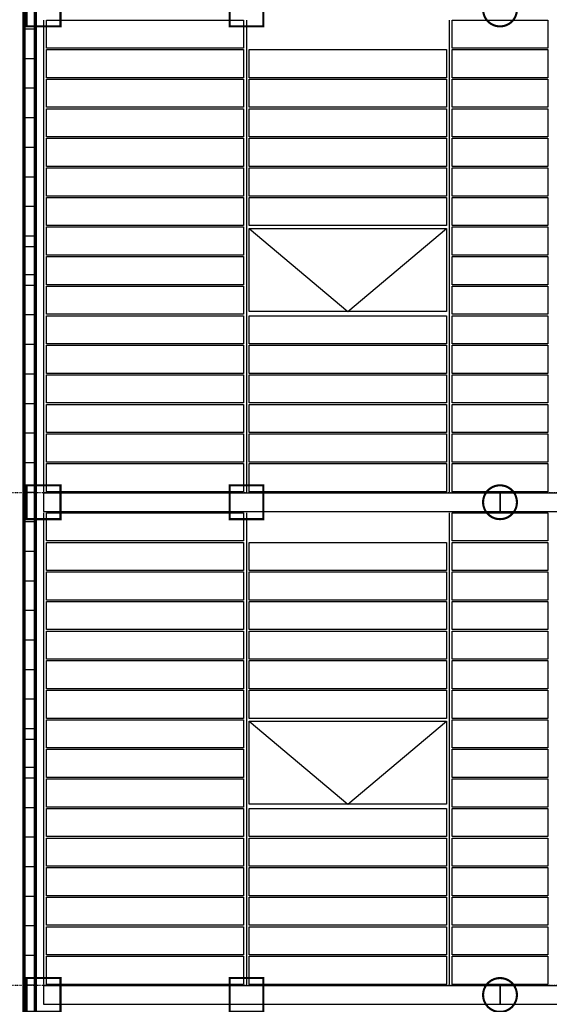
# Model space of a CAD drawing. Header units: millimetres. Extents: x 361 to 67326, y 666 to 56869.
# Tile 116 of 129: x 52649 to 56409, y 27415 to 34409. Entities that reach past the tile are written whole.
import ezdxf

# ---------------------------------------------------------------- set-up
doc = ezdxf.new("R2010")
doc.units = ezdxf.units.MM
doc.linetypes.add('DASHDOT', pattern=[25.4, 12.7, -6.35, 0, -6.35])
for name, color, linetype in [('alu uprof', 3, 'Continuous'), ('beugels', 3, 'Continuous'), ('keramiek', 1, 'Continuous'), ('kozijn', 2, 'Continuous'), ('stramien', 1, 'DASHDOT'), ('vanarris', 253, 'Continuous')]:
    doc.layers.add(name, color=color, linetype=linetype)

# ---------------------------------------------------------------- blocks, each defined once
blk = doc.blocks.new('*U313')
at = {"layer": 'keramiek'}
blk.add_lwpolyline([(-340, -100), (340, -100), (340, 100), (-340, 100)], close=True, dxfattribs=at)
blk = doc.blocks.new('*U314')
at = {"layer": 'alu uprof', "color": 0, "linetype": 'ByBlock', "lineweight": -2, "transparency": 16777216}
for p in [(0, 3150), (0, 2940), (0, 2730), (0, 2520), (0, 2310), (0, 2100), (0, 1890), (0, 1680), (0, 1470), (0, 1260), (0, 1050), (0, 840), (0, 630), (0, 420), (0, 210), (0, 0)]:
    blk.add_blockref('*U313', p, dxfattribs=at)
blk = doc.blocks.new('*U307')
at = {"layer": 'keramiek'}
blk.add_lwpolyline([(-700, -100), (700, -100), (700, 100), (-700, 100)], close=True, dxfattribs=at)
blk = doc.blocks.new('*U308')
at = {"layer": 'keramiek', "color": 0, "linetype": 'ByBlock', "lineweight": -2, "transparency": 16777216}
for p in [(0, 1050), (0, 840), (0, 630), (0, 420), (0, 210), (0, 0)]:
    blk.add_blockref('*U307', p, dxfattribs=at)
blk = doc.blocks.new('*U317')
at = {"layer": 'keramiek'}
blk.add_lwpolyline([(-700, -100), (700, -100), (700, 100), (-700, 100)], close=True, dxfattribs=at)
blk = doc.blocks.new('*U306')
at = {"layer": 'keramiek', "color": 0, "linetype": 'ByBlock', "lineweight": -2, "transparency": 16777216}
for p in [(0, 3150), (0, 2940), (0, 2730), (0, 2520), (0, 2310), (0, 2100), (0, 1890), (0, 1680), (0, 1470), (0, 1260), (0, 1050), (0, 840), (0, 630), (0, 420), (0, 210), (0, 0)]:
    blk.add_blockref('*U317', p, dxfattribs=at)
blk = doc.blocks.new('*U320')
at = {"layer": 'keramiek'}
blk.add_lwpolyline([(-700, -100), (700, -100), (700, 100), (-700, 100)], close=True, dxfattribs=at)
blk = doc.blocks.new('*U321')
at = {"layer": 'keramiek', "color": 0, "linetype": 'ByBlock', "lineweight": -2, "transparency": 16777216}
for p in [(0, 1050), (0, 840), (0, 630), (0, 420), (0, 210), (0, 0)]:
    blk.add_blockref('*U320', p, dxfattribs=at)
blk = doc.blocks.new('*U326')
at = {"layer": 'keramiek'}
blk.add_lwpolyline([(-340, -100), (340, -100), (340, 100), (-340, 100)], close=True, dxfattribs=at)
blk = doc.blocks.new('*U327')
at = {"layer": 'alu uprof', "color": 0, "linetype": 'ByBlock', "lineweight": -2, "transparency": 16777216}
for p in [(0, 3150), (0, 2940), (0, 2730), (0, 2520), (0, 2310), (0, 2100), (0, 1890), (0, 1680), (0, 1470), (0, 1260), (0, 1050), (0, 840), (0, 630), (0, 420), (0, 210), (0, 0)]:
    blk.add_blockref('*U326', p, dxfattribs=at)
blk = doc.blocks.new('*U331')
at = {"layer": 'keramiek'}
blk.add_lwpolyline([(-700, -100), (700, -100), (700, 100), (-700, 100)], close=True, dxfattribs=at)
blk = doc.blocks.new('*U332')
at = {"layer": 'keramiek', "color": 0, "linetype": 'ByBlock', "lineweight": -2, "transparency": 16777216}
for p in [(0, 1050), (0, 840), (0, 630), (0, 420), (0, 210), (0, 0)]:
    blk.add_blockref('*U331', p, dxfattribs=at)
blk = doc.blocks.new('*U333')
at = {"layer": 'keramiek'}
blk.add_lwpolyline([(-700, -100), (700, -100), (700, 100), (-700, 100)], close=True, dxfattribs=at)
blk = doc.blocks.new('*U330')
at = {"layer": 'keramiek', "color": 0, "linetype": 'ByBlock', "lineweight": -2, "transparency": 16777216}
for p in [(0, 3150), (0, 2940), (0, 2730), (0, 2520), (0, 2310), (0, 2100), (0, 1890), (0, 1680), (0, 1470), (0, 1260), (0, 1050), (0, 840), (0, 630), (0, 420), (0, 210), (0, 0)]:
    blk.add_blockref('*U333', p, dxfattribs=at)
blk = doc.blocks.new('*U336')
at = {"layer": 'keramiek'}
blk.add_lwpolyline([(-700, -100), (700, -100), (700, 100), (-700, 100)], close=True, dxfattribs=at)
blk = doc.blocks.new('*U337')
at = {"layer": 'keramiek', "color": 0, "linetype": 'ByBlock', "lineweight": -2, "transparency": 16777216}
for p in [(0, 1050), (0, 840), (0, 630), (0, 420), (0, 210), (0, 0)]:
    blk.add_blockref('*U336', p, dxfattribs=at)

msp = doc.modelspace()

# ---------------------------------------------------------------- linework, layer by layer
at = {"layer": 'alu uprof'}
for points in [[(52818.9, 34406.2), (52818.9, 31056.2)], [(54258.9, 34406.2), (54258.9, 31056.2)], [(55698.9, 34406.2), (55698.9, 31056.2)], [(52818.9, 30906.2), (52818.9, 27556.2)], [(54258.9, 30906.2), (54258.9, 27556.2)], [(55698.9, 30906.2), (55698.9, 27556.2)]]:
    msp.add_lwpolyline(points, dxfattribs=at)
for points in [[(52818.9, 30916.2), (56058.9, 30916.2), (56058.9, 31046.2), (52818.9, 31046.2)], [(56058.9, 30916.2), (59658.9, 30916.2), (59658.9, 31046.2), (56058.9, 31046.2)], [(52818.9, 27416.2), (56058.9, 27416.2), (56058.9, 27546.2), (52818.9, 27546.2)], [(56058.9, 27416.2), (59658.9, 27416.2), (59658.9, 27546.2), (56058.9, 27546.2)]]:
    msp.add_lwpolyline(points, close=True, dxfattribs=at)
at = {"layer": 'beugels', "color": 93, "const_width": 15}
for points in [[(52938.9, 34361.2), (52698.9, 34361.2), (52698.9, 34601.2), (52938.9, 34601.2)], [(54378.9, 34361.2), (54138.9, 34361.2), (54138.9, 34601.2), (54378.9, 34601.2)], [(52938.9, 30861.2), (52698.9, 30861.2), (52698.9, 31101.2), (52938.9, 31101.2)], [(54378.9, 30861.2), (54138.9, 30861.2), (54138.9, 31101.2), (54378.9, 31101.2)], [(52938.9, 27361.2), (52698.9, 27361.2), (52698.9, 27601.2), (52938.9, 27601.2)], [(54378.9, 27361.2), (54138.9, 27361.2), (54138.9, 27601.2), (54378.9, 27601.2)]]:
    msp.add_lwpolyline(points, close=True, dxfattribs=at)
at = {"layer": 'beugels', "color": 10, "const_width": 15}
for points in [[(56179, 34482.1, 0.412064), (56058.9, 34601.3, 0.412362), (55938.8, 34481.9, 0.416068), (56058.9, 34361.1, 0.416366)], [(56179, 30982.1, 0.412064), (56058.9, 31101.3, 0.412362), (55938.8, 30981.9, 0.416068), (56058.9, 30861.1, 0.416366)], [(56179, 27482.1, 0.412064), (56058.9, 27601.3, 0.412362), (55938.8, 27481.9, 0.416068), (56058.9, 27361.1, 0.416366)]]:
    msp.add_lwpolyline(points, format="xyb", close=True, dxfattribs=at)
at = {"layer": 'beugels', "color": 10, "const_width": 10}
for points in [[(52818.9, 30916.2), (52818.9, 31046.2)], [(56058.9, 30916.2), (56058.9, 31046.2)], [(52818.9, 27416.2), (52818.9, 27546.2)], [(56058.9, 27416.2), (56058.9, 27546.2)]]:
    msp.add_lwpolyline(points, dxfattribs=at)
at = {"layer": 'kozijn'}
for points in [[(54278.9, 32926.2), (55678.9, 32926.2), (55678.9, 32336.2), (54278.9, 32336.2)], [(54278.9, 29426.2), (55678.9, 29426.2), (55678.9, 28836.2), (54278.9, 28836.2)]]:
    msp.add_lwpolyline(points, close=True, dxfattribs=at)
at = {"layer": 'kozijn', "color": 1}
for points in [[(54278.9, 32926.2), (54978.9, 32336.2), (55678.9, 32926.2)], [(54278.9, 29426.2), (54978.9, 28836.2), (55678.9, 29426.2)]]:
    msp.add_lwpolyline(points, dxfattribs=at)
at = {"layer": 'stramien', "color": 1, "ltscale": 0.5}
for points in [[(1736.5, 31051.2), (67326.2, 31051.2)], [(1736.5, 27551.2), (67326.2, 27551.2)]]:
    msp.add_lwpolyline(points, dxfattribs=at)
at = {"layer": 'vanarris', "lineweight": 70}
for p, q in [((52678.9, 50296.2), (52678.9, 18796.2)), ((52758.9, 50296.2), (52758.9, 16981.2))]:
    msp.add_line(p, q, dxfattribs=at)
at = {"layer": 'vanarris', "lineweight": 25}
for p, q in [((52758.9, 34341.2), (52678.9, 34341.2)), ((52758.9, 34131.2), (52678.9, 34131.2)), ((52758.9, 33921.2), (52678.9, 33921.2)), ((52758.9, 33711.2), (52678.9, 33711.2)), ((52758.9, 33501.2), (52678.9, 33501.2)), ((52758.9, 33291.2), (52678.9, 33291.2)), ((52758.9, 33081.2), (52678.9, 33081.2)), ((52758.9, 32871.2), (52678.9, 32871.2)), ((52758.9, 32796.2), (52678.9, 32796.2)), ((52758.9, 32596.2), (52678.9, 32596.2)), ((52758.9, 32521.2), (52678.9, 32521.2)), ((52758.9, 32311.2), (52678.9, 32311.2)), ((52758.9, 32101.2), (52678.9, 32101.2)), ((52758.9, 31891.2), (52678.9, 31891.2)), ((52758.9, 31681.2), (52678.9, 31681.2)), ((52758.9, 31471.2), (52678.9, 31471.2)), ((52758.9, 31261.2), (52678.9, 31261.2)), ((52758.9, 31051.2), (52678.9, 31051.2)), ((52758.9, 30841.2), (52678.9, 30841.2)), ((52758.9, 30631.2), (52678.9, 30631.2)), ((52758.9, 30421.2), (52678.9, 30421.2)), ((52758.9, 30211.2), (52678.9, 30211.2)), ((52758.9, 30001.2), (52678.9, 30001.2)), ((52758.9, 29791.2), (52678.9, 29791.2)), ((52758.9, 29581.2), (52678.9, 29581.2)), ((52758.9, 29371.2), (52678.9, 29371.2)), ((52758.9, 29296.2), (52678.9, 29296.2)), ((52758.9, 29096.2), (52678.9, 29096.2)), ((52758.9, 29021.2), (52678.9, 29021.2)), ((52758.9, 28811.2), (52678.9, 28811.2)), ((52758.9, 28601.2), (52678.9, 28601.2)), ((52758.9, 28391.2), (52678.9, 28391.2)), ((52758.9, 28181.2), (52678.9, 28181.2)), ((52758.9, 27971.2), (52678.9, 27971.2)), ((52758.9, 27761.2), (52678.9, 27761.2)), ((52758.9, 27551.2), (52678.9, 27551.2))]:
    msp.add_line(p, q, dxfattribs=at)

# ---------------------------------------------------------------- block references
at = {"layer": 'alu uprof', "xscale": -1}
for name, p in [('*U327', (56058.9, 31156.2)), ('*U314', (56058.9, 27656.2))]:
    msp.add_blockref(name, p, dxfattribs=at)
at = {"layer": 'keramiek', "xscale": -1}
for name, p in [('*U330', (53538.9, 31156.2)), ('*U337', (54978.9, 33046.2)), ('*U332', (54978.9, 31156.2)), ('*U306', (53538.9, 27656.2)), ('*U321', (54978.9, 29546.2)), ('*U308', (54978.9, 27656.2))]:
    msp.add_blockref(name, p, dxfattribs=at)

doc.saveas('drawing.dxf')
